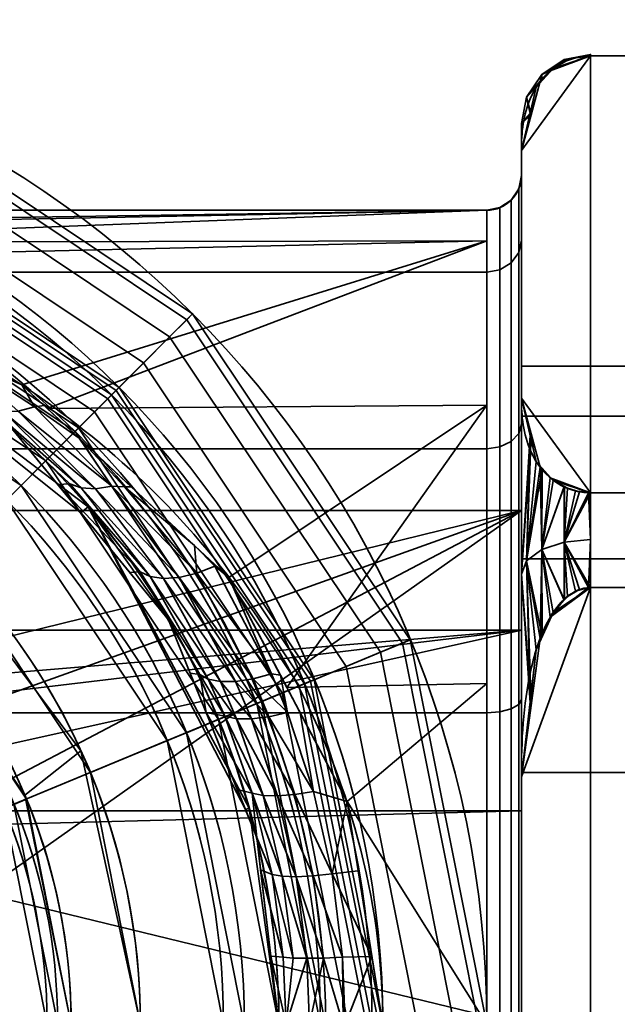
# Model space of a CAD drawing. Header units: millimetres. Extents: x -110 to 110, y -15 to 15.
# Tile 61 of 71: x 88 to 96, y 0 to 14. Entities that reach past the tile are written whole.
import ezdxf

# ---------------------------------------------------------------- set-up
doc = ezdxf.new("R2010")
doc.units = ezdxf.units.MM
doc.layers.add('1', color=7, linetype='Continuous', true_color=0xffffff)

msp = doc.modelspace()

# ---------------------------------------------------------------- linework, layer by layer
at = {"layer": '1', "color": 252, "linetype": 'Continuous', "lineweight": 35}
for p, q in [((96, 13.978, 0.79), (104.5, 13.978, 0.79)), ((96, 13.978, -0.79), (104.5, 13.978, -0.79)), ((95, 9.04, 9.342), (95, 12.611, 3.158)), ((95, 12.611, -3.158), (95, 9.04, -9.342)), ((94.5, 11.75), (65.5, 11.75)), ((96, 7.673, -11.71), (104.5, 7.673, -11.71)), ((96, 7.673, 11.71), (104.5, 7.673, 11.71)), ((95, 7.416, -3), (73, 7.416, -3)), ((95, 7.416, -3), (95, -7.416, -3)), ((96, 6.305, 12.5), (104.5, 6.305, 12.5)), ((96, 6.305, -12.5), (104.5, 6.305, -12.5)), ((95, -3.571, 12.5), (95, 3.571, 12.5)), ((95, 3.571, -12.5), (95, -3.571, -12.5))]:
    msp.add_line(p, q, dxfattribs=at)
for centre, radius, start, end in [((80, 0, 79.48), 14.5, 0, 180), ((80, 0, 81.45), 12.847, 0, 180), ((94.5, 12.25), 0.5, 270, 0), ((80, 0, 23), 11.5, 0, 180), ((80, 0, 80.728), 8.305, 0, 180)]:
    msp.add_arc(centre, radius, start, end, dxfattribs=at)
at = {"layer": '1', "color": 252, "linetype": 'Continuous', "lineweight": 35, "extrusion": (0, 0, -1)}
for centre, radius, start in [((-80, 0, -41.9), 14.5, 0), ((-80, 0, -51.6), 13, 0), ((-80, 0, -79.061), 13, 0), ((-80, 0, -41.9), 13, 0), ((-80, 0, -23.9), 13, 0), ((-80, 0, -80.046), 12.174, 0), ((-80, 0, -23), 12.1, 0), ((-80, 0, -52.5), 12.1, 0), ((-80, 0, -52.5), 11.5, 0), ((-80, 0, -52), 11, 0), ((-80, 0, -50.5), 11, 0), ((-80, 0, -50.5), 10.7, 0), ((-80, 0, -5.5), 9.5, 32.6369), ((-80, 0, -49.3), 9.5, 0), ((-80, 0, -5.5), 8.5, 19.7499), ((-80, 0, -30.5), 8.5, 0), ((-80, 0, -82.278), 8.153, 0)]:
    msp.add_arc(centre, radius, start, 180, dxfattribs=at)
at = {"layer": '1', "color": 252, "linetype": 'Continuous', "lineweight": 35, "extrusion": (1, 0, 0)}
for centre, radius, start, end in [((0, 0, 96), 14, 356.7655, 3.2345), ((0, 0, 95), 12.25, 0, 180), ((0, 0, 95), 12.25, 180, 0), ((0, 0, 94.5), 11.75, 0, 180), ((0, 0, 94.5), 11.75, 180, 0), ((0, 0, 95), 8, 202.0243, 337.9757)]:
    msp.add_arc(centre, radius, start, end, dxfattribs=at)
at = {"layer": '1', "color": 252, "linetype": 'Continuous', "lineweight": 35, "extrusion": (-1, 0, 0)}
for centre, radius, start, end in [((0, 0, -95), 13, 165.9424, 194.0576), ((0, 0, -95), 9.5, 90, 270), ((0, 0, -95), 13, 105.9424, 134.0576), ((0, 0, -95), 13, 225.9424, 254.0576), ((0, 0, -96), 14, 236.7655, 243.2345), ((0, 0, -96), 14, 116.7655, 123.2345)]:
    msp.add_arc(centre, radius, start, end, dxfattribs=at)
at = {"layer": '1', "color": 252, "linetype": 'Continuous', "lineweight": 35}
for points, knots in [([(95, 12.611, 3.158), (95, 12.87, 2.708), (95.025, 13.128, 2.261), (95.192, 13.506, 1.606), (95.27, 13.634, 1.386), (95.529, 13.864, 0.988), (95.733, 13.978, 0.79), (96, 13.978, 0.79)], [0, 0, 0, 0, 0.5, 0.5, 0.75, 0.75, 1, 1, 1, 1]), ([(96, 13.978, -0.79), (95.733, 13.978, -0.79), (95.529, 13.863, -0.988), (95.272, 13.636, -1.382), (95.193, 13.509, -1.602), (95.025, 13.129, -2.26), (95, 12.871, -2.708), (95, 12.611, -3.158)], [0, 0, 0, 0, 0.25, 0.25, 0.5, 0.5, 1, 1, 1, 1]), ([(93, 0, 11.75), (93, 0.914, 11.75), (92.744, 2.721, 11.526), (91.407, 5.963, 10.366), (88.687, 8.909, 8.022), (85.421, 10.615, 5.269), (82.944, 11.266, 3.414), (81.339, 11.486, 2.492), (80, 11.549, 2.162), (78.66, 11.486, 2.491), (77.057, 11.266, 3.416), (74.579, 10.615, 5.268), (71.313, 8.908, 8.022), (68.592, 5.963, 10.366), (67.256, 2.721, 11.526), (67, 0.914, 11.75), (67, 0, 11.75)], [0, 0, 0, 0, 0.0625, 0.125, 0.25, 0.375, 0.4375, 0.46875, 0.5, 0.53125, 0.5625, 0.625, 0.75, 0.875, 0.9375, 1, 1, 1, 1]), ([(91.5, 0, 13.25), (91.5, 0.899, 13.25), (91.28, 2.676, 13.005), (90.128, 5.874, 11.731), (87.77, 8.804, 9.137), (84.933, 10.528, 6.089), (82.729, 11.208, 3.955), (81.311, 11.445, 2.886), (80, 11.528, 2.397), (78.688, 11.445, 2.885), (77.272, 11.208, 3.957), (75.066, 10.527, 6.088), (72.23, 8.805, 9.137), (69.872, 5.874, 11.732), (68.72, 2.676, 13.005), (68.5, 0.899, 13.25), (68.5, 0, 13.25)], [0, 0, 0, 0, 0.0625, 0.125, 0.25, 0.375, 0.4375, 0.46875, 0.5, 0.53125, 0.5625, 0.625, 0.75, 0.875, 0.9375, 1, 1, 1, 1]), ([(95, 9.04, -9.342), (95, 8.78, -9.792), (95.025, 8.522, -10.239), (95.192, 8.144, -10.894), (95.27, 8.017, -11.114), (95.529, 7.787, -11.512), (95.733, 7.673, -11.71), (96, 7.673, -11.71)], [0, 0, 0, 0, 0.5, 0.5, 0.75, 0.75, 1, 1, 1, 1]), ([(96, 7.673, 11.71), (95.733, 7.673, 11.71), (95.529, 7.787, 11.512), (95.272, 8.015, 11.118), (95.193, 8.142, 10.898), (95.025, 8.522, 10.24), (95, 8.78, 9.792), (95, 9.04, 9.342)], [0, 0, 0, 0, 0.25, 0.25, 0.5, 0.5, 1, 1, 1, 1]), ([(96, 6.305, -12.5), (95.733, 6.305, -12.5), (95.529, 6.076, -12.5), (95.272, 5.621, -12.5), (95.193, 5.367, -12.5), (95.025, 4.607, -12.5), (95, 4.09, -12.5), (95, 3.571, -12.5)], [0, 0, 0, 0, 0.25, 0.25, 0.5, 0.5, 1, 1, 1, 1]), ([(95, 3.571, 12.5), (95, 4.09, 12.5), (95.025, 4.606, 12.5), (95.192, 5.362, 12.5), (95.27, 5.617, 12.5), (95.529, 6.077, 12.5), (95.733, 6.305, 12.5), (96, 6.305, 12.5)], [0, 0, 0, 0, 0.5, 0.5, 0.75, 0.75, 1, 1, 1, 1])]:
    msp.add_open_spline(points, degree=3, knots=knots, dxfattribs=at)
for points in [[(95.416, 13.763, 1.163), (95.272, 13.611, 1.426), (95, 12.611, 3.158), (96, 13.978, 0.79)], [(95, 12.611, 3.158), (95, 9.04, 9.342), (96, 7.673, 11.71), (96, 13.978, 0.79)], [(96, 13.978, -0.79), (95, 12.611, -3.158), (95.215, 13.528, -1.568), (95.461, 13.798, -1.1)], [(95, 9.04, -9.342), (95, 12.611, -3.158), (96, 13.978, -0.79), (96, 7.673, -11.71)], [(95.416, 13.763, 1.163), (96, 13.978, 0.79), (95.967, 13.977, 0.791)], [(95.967, 13.977, 0.791), (95.781, 13.951, 0.837), (95.625, 13.896, 0.932), (95.416, 13.763, 1.163)], [(95.461, 13.798, -1.1), (95.667, 13.914, -0.901), (95.84, 13.963, -0.815), (96, 13.978, -0.79)], [(95.967, 13.977, 0.791), (96, 14), (95.617, 13.924)], [(95.617, 13.924), (96, 14), (96, 13.978, -0.79)], [(96, 13.978, -0.79), (95.84, 13.963, -0.815), (95.617, 13.924)], [(95.617, 13.924), (95.781, 13.951, 0.837), (95.967, 13.977, 0.791)], [(95.617, 13.924), (95.84, 13.963, -0.815), (95.667, 13.914, -0.901)], [(95.625, 13.896, 0.932), (95.781, 13.951, 0.837), (95.617, 13.924)], [(95.967, 13.977, 0.791), (96, 13.978, 0.79), (96, 14)], [(104.5, 13.978, -0.79), (96, 13.978, -0.79), (96, 13.978, 0.79), (104.5, 13.978, 0.79)], [(96, 7.673, 11.71), (104.5, 7.673, 11.71), (104.5, 13.978, 0.79), (96, 13.978, 0.79)], [(96, 13.978, -0.79), (104.5, 13.978, -0.79), (104.5, 7.673, -11.71), (96, 7.673, -11.71)], [(95.293, 13.707), (95.617, 13.924), (95.619, 13.887, -0.947)], [(95.618, 13.891, 0.94), (95.617, 13.924), (95.293, 13.707)], [(95.293, 13.707), (95.416, 13.763, 1.163), (95.618, 13.891, 0.94)], [(95.619, 13.887, -0.947), (95.461, 13.798, -1.1), (95.293, 13.707)], [(95.461, 13.798, -1.1), (95.301, 13.623, -1.404), (95.293, 13.707)], [(95.617, 13.924), (95.618, 13.891, 0.94), (95.625, 13.896, 0.932)], [(95.667, 13.914, -0.901), (95.619, 13.887, -0.947), (95.617, 13.924)], [(95.076, 13.383), (95.293, 13.707), (95.301, 13.623, -1.404)], [(95.272, 13.611, 1.426), (95.293, 13.707), (95.076, 13.383)], [(95.293, 13.707), (95.272, 13.611, 1.426), (95.416, 13.763, 1.163)], [(95.301, 13.623, -1.404), (95.215, 13.528, -1.568), (95.076, 13.383)], [(95.076, 13.383), (95.14, 13.125, 2.266), (95.272, 13.611, 1.426)], [(95.215, 13.528, -1.568), (95.125, 13.146, -2.23), (95.076, 13.383)], [(89.192, 9.192, 41.9), (84.975, 12.01, 41.9), (85.549, 13.396, 41.9), (90.253, 10.253, 41.9)], [(85.503, 13.285, 80.164), (90.168, 10.168, 80.164), (90.253, 10.253, 79.48), (85.549, 13.396, 79.48)], [(90.253, 10.253, 79.48), (90.253, 10.253, 41.9), (85.549, 13.396, 41.9), (85.549, 13.396, 79.48)], [(95, 13), (95.076, 13.383), (95.125, 13.146, -2.23)], [(95.14, 13.125, 2.266), (95.076, 13.383), (95, 13)], [(85.37, 12.964, 80.766), (89.922, 9.922, 80.766), (90.168, 10.168, 80.164), (85.503, 13.285, 80.164)], [(95.125, 13.146, -2.23), (95, 12.611, -3.158), (95, 13)], [(95, 13), (95, 12.611, 3.158), (95.14, 13.125, 2.266)], [(85.166, 12.472, 81.212), (89.546, 9.546, 81.212), (89.922, 9.922, 80.766), (85.37, 12.964, 80.766)], [(95, 13), (95, 12.611, -3.158), (95, 11.318, -4.688), (95, 12.25)], [(95, 12.25), (95, 11.318, 4.688), (95, 12.611, 3.158), (95, 13)], [(95, 9.04, 9.342), (95, 12.611, 3.158), (95, 11.318, 4.688), (95, 8.662, 8.662)], [(95, 8.662, -8.662), (95, 11.318, -4.688), (95, 12.611, -3.158), (95, 9.04, -9.342)], [(84.916, 11.869, 81.45), (89.084, 9.084, 81.45), (89.546, 9.546, 81.212), (85.166, 12.472, 81.212)], [(95, 11.318, 4.688), (95, 12.25), (94.962, 12.059), (94.962, 11.141, 4.615)], [(95, 12.25), (95, 11.318, -4.688), (94.962, 11.141, -4.615), (94.962, 12.059)], [(84.975, 12.01, 23.9), (89.192, 9.192, 23.9), (88.556, 8.556, 23), (84.63, 11.179, 23)], [(89.192, 9.192, 51.6), (84.975, 12.01, 51.6), (84.63, 11.179, 52.5), (88.556, 8.556, 52.5)], [(84.952, 11.955, 79.403), (89.15, 9.15, 79.403), (89.027, 9.027, 79.704), (84.885, 11.794, 79.704)], [(84.975, 12.01, 79.061), (89.192, 9.192, 79.061), (89.15, 9.15, 79.403), (84.952, 11.955, 79.403)], [(84.975, 12.01, 79.061), (84.975, 12.01, 41.9), (89.192, 9.192, 41.9), (89.192, 9.192, 79.061)], [(84.975, 12.01, 23.9), (84.975, 12.01, 51.6), (89.192, 9.192, 51.6), (89.192, 9.192, 23.9)], [(94.962, 11.141, 4.615), (94.962, 12.059), (94.854, 11.896), (94.854, 10.991, 4.553)], [(94.962, 12.059), (94.962, 11.141, -4.615), (94.854, 10.991, -4.553), (94.854, 11.896)], [(89.084, 9.084, 81.45), (84.916, 11.869, 81.45), (83.12, 7.532, 82.278), (85.765, 5.765, 82.278)], [(94.854, 10.991, 4.553), (94.854, 11.896), (94.691, 11.788), (94.691, 10.891, 4.511)], [(94.854, 11.896), (94.854, 10.991, -4.553), (94.691, 10.891, -4.511), (94.691, 11.788)], [(94.5, 11.75), (65.5, 11.75), (79.76, 11.526, 2.282)], [(94.5, 10.856, -4.497), (65.5, 10.856, -4.497), (65.5, 11.75), (94.5, 11.75)], [(79.76, 11.526, 2.282), (81.063, 11.49, 2.459), (94.5, 11.75)], [(94.5, 11.75), (81.063, 11.49, 2.459), (82.31, 11.283, 3.182)], [(82.31, 11.283, 3.182), (94.5, 11.309, 3.189), (94.5, 11.75)], [(84.885, 11.794, 79.704), (89.027, 9.027, 79.704), (88.839, 8.839, 79.927), (84.784, 11.548, 79.927)], [(94.691, 10.891, 4.511), (94.691, 11.788), (94.5, 11.75), (94.5, 10.856, 4.497)], [(94.691, 11.788), (94.691, 10.891, -4.511), (94.5, 10.856, -4.497), (94.5, 11.75)], [(84.784, 11.548, 79.927), (88.839, 8.839, 79.927), (88.608, 8.608, 80.046), (84.659, 11.247, 80.046)], [(94.5, 11.309, 3.189), (82.31, 11.283, 3.182), (83.682, 11.056, 3.978)], [(85.873, 5.873, 80.728), (83.178, 7.673, 80.728), (84.659, 11.247, 80.046), (88.608, 8.608, 80.046)], [(94.5, 11.309, 3.189), (83.682, 11.056, 3.978), (87.787, 9.231, 7.269)], [(94.5, 11.309, 3.189), (87.787, 9.231, 7.269), (88.154, 8.889, 7.583)], [(88.154, 8.889, 7.583), (94.5, 8.935, 7.631), (94.5, 11.309, 3.189)], [(95, 8.662, 8.662), (95, 11.318, 4.688), (94.962, 11.141, 4.615), (94.962, 8.527, 8.527)], [(95, 11.318, -4.688), (95, 8.662, -8.662), (94.962, 8.527, -8.527), (94.962, 11.141, -4.615)], [(88.132, 8.132, 23), (84.401, 10.625, 23), (84.63, 11.179, 23), (88.556, 8.556, 23)], [(88.556, 8.556, 52.5), (84.63, 11.179, 52.5), (84.401, 10.625, 52.5), (88.132, 8.132, 52.5)], [(94.962, 8.527, 8.527), (94.962, 11.141, 4.615), (94.854, 10.991, 4.553), (94.854, 8.412, 8.412)], [(94.962, 11.141, -4.615), (94.962, 8.527, -8.527), (94.854, 8.412, -8.412), (94.854, 10.991, -4.553)], [(94.854, 8.412, 8.412), (94.854, 10.991, 4.553), (94.691, 10.891, 4.511), (94.691, 8.335, 8.335)], [(94.854, 10.991, -4.553), (94.854, 8.412, -8.412), (94.691, 8.335, -8.335), (94.691, 10.891, -4.511)], [(94.5, 8.309, -8.309), (65.5, 8.309, -8.309), (65.5, 10.856, -4.497), (94.5, 10.856, -4.497)], [(94.691, 8.335, 8.335), (94.691, 10.891, 4.511), (94.5, 10.856, 4.497), (94.5, 8.309, 8.309)], [(94.691, 10.891, -4.511), (94.691, 8.335, -8.335), (94.5, 8.309, -8.309), (94.5, 10.856, -4.497)], [(84.21, 10.163, 52), (87.778, 7.778, 52), (88.132, 8.132, 52.5), (84.401, 10.625, 52.5)], [(84.815, 10.444, 23), (88.745, 7.469, 23), (88.641, 7.383, 10.103)], [(88.641, 7.383, 10.103), (87.661, 8.577, 9.031), (84.815, 10.444, 23)], [(90.253, 10.253, 41.9), (93.396, 5.549, 41.9), (92.01, 4.975, 41.9), (89.192, 9.192, 41.9)], [(90.168, 10.168, 80.164), (93.285, 5.503, 80.164), (93.396, 5.549, 79.48), (90.253, 10.253, 79.48)], [(93.396, 5.549, 79.48), (93.396, 5.549, 41.9), (90.253, 10.253, 41.9), (90.253, 10.253, 79.48)], [(87.778, 7.778, 50.5), (84.21, 10.163, 50.5), (84.095, 9.886, 50.5), (87.566, 7.566, 50.5)], [(87.778, 7.778, 50.5), (87.778, 7.778, 52), (84.21, 10.163, 52), (84.21, 10.163, 50.5)], [(89.922, 9.922, 80.766), (92.964, 5.37, 80.766), (93.285, 5.503, 80.164), (90.168, 10.168, 80.164)], [(89.546, 9.546, 81.212), (92.472, 5.166, 81.212), (92.964, 5.37, 80.766), (89.922, 9.922, 80.766)], [(87.735, 8.848, 7.88), (87.971, 8.911, 7.685), (86.831, 9.656, 6.503)], [(87.787, 9.231, 7.269), (86.831, 9.656, 6.503), (87.971, 8.911, 7.685)], [(89.084, 9.084, 81.45), (91.869, 4.916, 81.45), (92.472, 5.166, 81.212), (89.546, 9.546, 81.212)], [(95, 8.777, -3.635), (95, 9.5), (95, 7.416, -3)], [(95, -7.416, -3), (95, 7.416, -3), (95, 9.5), (95, 8.777, 3.635)], [(108.8, 9.5, 0), (95, 9.5, 0), (95, 8.777, -3.635), (108.8, 8.777, -3.635)], [(108.8, 8.777, 3.635), (95, 8.777, 3.635), (95, 9.5, 0), (108.8, 9.5, 0)], [(87.971, 8.911, 7.685), (88.11, 8.931, 7.545), (87.787, 9.231, 7.269)], [(89.192, 9.192, 23.9), (92.01, 4.975, 23.9), (91.179, 4.63, 23), (88.556, 8.556, 23)], [(92.01, 4.975, 51.6), (89.192, 9.192, 51.6), (88.556, 8.556, 52.5), (91.179, 4.63, 52.5)], [(89.15, 9.15, 79.403), (91.955, 4.952, 79.403), (91.794, 4.885, 79.704), (89.027, 9.027, 79.704)], [(89.192, 9.192, 79.061), (92.01, 4.975, 79.061), (91.955, 4.952, 79.403), (89.15, 9.15, 79.403)], [(89.192, 9.192, 79.061), (89.192, 9.192, 41.9), (92.01, 4.975, 41.9), (92.01, 4.975, 79.061)], [(89.192, 9.192, 23.9), (89.192, 9.192, 51.6), (92.01, 4.975, 51.6), (92.01, 4.975, 23.9)], [(91.869, 4.916, 81.45), (89.084, 9.084, 81.45), (85.765, 5.765, 82.278), (87.532, 3.12, 82.278)], [(89.027, 9.027, 79.704), (91.794, 4.885, 79.704), (91.548, 4.784, 79.927), (88.839, 8.839, 79.927)], [(95, 6.5, 11.258), (95, 9.04, 9.342), (95, 8.662, 8.662), (95, 4.688, 11.318)], [(95, 4.688, -11.318), (95, 8.662, -8.662), (95, 9.04, -9.342), (95, 6.5, -11.258)], [(96, 7.673, 11.71), (95, 9.04, 9.342), (95.215, 8.122, 10.932), (95.461, 7.852, 11.4)], [(95.416, 7.888, -11.337), (95.272, 8.04, -11.074), (95, 9.04, -9.342), (96, 7.673, -11.71)], [(95, 6.5, -11.258), (95, 9.04, -9.342), (95.14, 8.525, -10.234)], [(95.125, 8.504, 10.27), (95, 9.04, 9.342), (95, 6.5, 11.258)], [(87.34, 8.885, 8.325), (88.48, 7.803, 9.576), (88.645, 7.745, 9.341)], [(88.48, 7.803, 9.576), (87.34, 8.885, 8.325), (87.661, 8.577, 9.031)], [(88.645, 7.745, 9.341), (87.521, 8.841, 8.098), (87.34, 8.885, 8.325)], [(88.85, 7.731, 9.114), (87.735, 8.848, 7.88), (87.521, 8.841, 8.098)], [(87.521, 8.841, 8.098), (88.645, 7.745, 9.341), (88.85, 7.731, 9.114)], [(89.085, 7.769, 8.911), (87.971, 8.911, 7.685), (87.735, 8.848, 7.88)], [(87.735, 8.848, 7.88), (88.85, 7.731, 9.114), (89.085, 7.769, 8.911)], [(88.615, 8.46, 7.977), (88.11, 8.931, 7.545), (87.971, 8.911, 7.685)], [(88.615, 8.46, 7.977), (87.971, 8.911, 7.685), (89.085, 7.769, 8.911)], [(94.5, 8.935, 7.631), (88.154, 8.889, 7.583), (90.776, 6.448, 9.822)], [(88.839, 8.839, 79.927), (91.548, 4.784, 79.927), (91.247, 4.659, 80.046), (88.608, 8.608, 80.046)], [(94.5, 8.935, 7.631), (90.776, 6.448, 9.822), (91.614, 4.863, 10.548)], [(91.614, 4.863, 10.548), (94.5, 4.919, 10.671), (94.5, 8.935, 7.631)], [(95, -7.416, -3), (95, 8.777, 3.635), (95, 6.718, 6.718)], [(95, 7.416, -3), (95, 5.688, -5.625), (95, 6.718, -6.718), (95, 8.777, -3.635)], [(108.8, 8.777, -3.635), (95, 8.777, -3.635), (95, 6.718, -6.718), (108.8, 6.718, -6.718)], [(108.8, 6.718, 6.718), (95, 6.718, 6.718), (95, 8.777, 3.635), (108.8, 8.777, 3.635)], [(87.673, 3.178, 80.728), (85.873, 5.873, 80.728), (88.608, 8.608, 80.046), (91.247, 4.659, 80.046)], [(87.661, 8.577, 9.031), (88.305, 7.792, 9.736), (88.48, 7.803, 9.576)], [(88.556, 8.556, 23), (91.179, 4.63, 23), (90.625, 4.401, 23), (88.132, 8.132, 23)], [(88.132, 8.132, 52.5), (90.625, 4.401, 52.5), (91.179, 4.63, 52.5), (88.556, 8.556, 52.5)], [(94.962, 4.615, 11.141), (94.962, 8.527, 8.527), (94.854, 8.412, 8.412), (94.854, 4.553, 10.991)], [(94.962, 8.527, -8.527), (94.962, 4.615, -11.141), (94.854, 4.553, -10.991), (94.854, 8.412, -8.412)], [(95, 4.688, 11.318), (95, 8.662, 8.662), (94.962, 8.527, 8.527), (94.962, 4.615, 11.141)], [(95, 8.662, -8.662), (95, 4.688, -11.318), (94.962, 4.615, -11.141), (94.962, 8.527, -8.527)], [(89.085, 7.769, 8.911), (89.27, 7.757, 8.715), (88.615, 8.46, 7.977)], [(88.615, 8.46, 7.977), (89.27, 7.757, 8.715), (89.368, 7.759, 8.62)], [(94.854, 4.553, 10.991), (94.854, 8.412, 8.412), (94.691, 8.335, 8.335), (94.691, 4.511, 10.891)], [(94.854, 8.412, -8.412), (94.854, 4.553, -10.991), (94.691, 4.511, -10.891), (94.691, 8.335, -8.335)], [(95.14, 8.525, -10.234), (95.076, 6.691, -11.59), (95, 6.5, -11.258)], [(95, 6.5, 11.258), (95.076, 6.691, 11.59), (95.125, 8.504, 10.27)], [(95.076, 6.691, -11.59), (95.14, 8.525, -10.234), (95.272, 8.04, -11.074)], [(95.215, 8.122, 10.932), (95.125, 8.504, 10.27), (95.076, 6.691, 11.59)], [(94.5, 4.497, -10.856), (65.5, 4.497, -10.856), (65.5, 8.309, -8.309), (94.5, 8.309, -8.309)], [(94.691, 4.511, 10.891), (94.691, 8.335, 8.335), (94.5, 8.309, 8.309), (94.5, 4.497, 10.856)], [(94.691, 8.335, -8.335), (94.691, 4.511, -10.891), (94.5, 4.497, -10.856), (94.5, 8.309, -8.309)], [(87.778, 7.778, 52), (90.163, 4.21, 52), (90.625, 4.401, 52.5), (88.132, 8.132, 52.5)], [(95.301, 8.027, 11.096), (95.215, 8.122, 10.932), (95.076, 6.691, 11.59)], [(95.272, 8.04, -11.074), (95.293, 6.854, -11.871), (95.076, 6.691, -11.59)], [(95.076, 6.691, 11.59), (95.293, 6.854, 11.871), (95.301, 8.027, 11.096)], [(95.293, 6.854, -11.871), (95.272, 8.04, -11.074), (95.416, 7.888, -11.337)], [(95.461, 7.852, 11.4), (95.301, 8.027, 11.096), (95.293, 6.854, 11.871)], [(95.293, 6.854, -11.871), (95.416, 7.888, -11.337), (95.618, 7.759, -11.56)], [(95.619, 7.764, 11.553), (95.461, 7.852, 11.4), (95.293, 6.854, 11.871)], [(95.416, 7.888, -11.337), (96, 7.673, -11.71), (95.967, 7.674, -11.709)], [(95.967, 7.674, -11.709), (95.781, 7.7, -11.663), (95.625, 7.755, -11.568), (95.416, 7.888, -11.337)], [(95.461, 7.852, 11.4), (95.667, 7.737, 11.599), (95.84, 7.687, 11.685), (96, 7.673, 11.71)], [(87.566, 7.566, 50.5), (89.886, 4.095, 50.5), (90.163, 4.21, 50.5), (87.778, 7.778, 50.5)], [(90.163, 4.21, 50.5), (90.163, 4.21, 52), (87.778, 7.778, 52), (87.778, 7.778, 50.5)], [(89.495, 6.53, 10.704), (88.48, 7.803, 9.576), (88.305, 7.792, 9.736)], [(88.305, 7.792, 9.736), (89.346, 6.523, 10.875), (89.495, 6.53, 10.704)], [(88.48, 7.803, 9.576), (89.495, 6.53, 10.704), (89.64, 6.463, 10.457)], [(89.64, 6.463, 10.457), (88.645, 7.745, 9.341), (88.48, 7.803, 9.576)], [(88.645, 7.745, 9.341), (89.64, 6.463, 10.457), (89.831, 6.435, 10.22)], [(89.831, 6.435, 10.22), (88.85, 7.731, 9.114), (88.645, 7.745, 9.341)], [(90.06, 6.451, 10.008), (89.085, 7.769, 8.911), (88.85, 7.731, 9.114)], [(88.85, 7.731, 9.114), (89.831, 6.435, 10.22), (90.06, 6.451, 10.008)], [(90.314, 6.512, 9.836), (89.27, 7.757, 8.715), (89.085, 7.769, 8.911)], [(89.085, 7.769, 8.911), (90.06, 6.451, 10.008), (90.314, 6.512, 9.836)], [(90.279, 6.912, 9.398), (89.368, 7.759, 8.62), (89.27, 7.757, 8.715)], [(89.27, 7.757, 8.715), (90.314, 6.512, 9.836), (90.279, 6.912, 9.398)], [(95.293, 6.854, 11.871), (95.617, 6.962, 12.058), (95.619, 7.764, 11.553)], [(95.618, 7.759, -11.56), (95.617, 6.962, -12.058), (95.293, 6.854, -11.871)], [(95.667, 7.737, 11.599), (95.619, 7.764, 11.553), (95.617, 6.962, 12.058)], [(95.617, 6.962, -12.058), (95.618, 7.759, -11.56), (95.625, 7.755, -11.568)], [(95.625, 7.755, -11.568), (95.781, 7.7, -11.663), (95.617, 6.962, -12.058)], [(95.617, 6.962, 12.058), (95.84, 7.687, 11.685), (95.667, 7.737, 11.599)], [(95.617, 6.962, -12.058), (95.781, 7.7, -11.663), (95.967, 7.674, -11.709)], [(96, 7.673, 11.71), (95.84, 7.687, 11.685), (95.617, 6.962, 12.058)], [(95.967, 7.674, -11.709), (96, 7, -12.124), (95.617, 6.962, -12.058)], [(95.967, 7.674, -11.709), (96, 7.673, -11.71), (96, 7, -12.124)], [(86.718, 6.718, 49.3), (88.777, 3.635, 49.3), (89.886, 4.095, 50.5), (87.566, 7.566, 50.5)], [(95.617, 6.962, 12.058), (96, 7, 12.124), (96, 7.673, 11.71)], [(104.5, 7.673, 11.71), (96, 7.673, 11.71), (96, 6.305, 12.5), (104.5, 6.305, 12.5)], [(104.5, 6.305, -12.5), (96, 6.305, -12.5), (96, 7.673, -11.71), (104.5, 7.673, -11.71)], [(81.722, 4.157, -3), (80, 4.5, -3), (73, 7.416, -3), (95, 7.416, -3)], [(95, 7.416, -3), (73, 7.416, -3), (73, 5.688, -5.625), (95, 5.688, -5.625)], [(95, 7.416, -3), (83.182, 3.182, -3), (81.722, 4.157, -3)], [(84.157, 1.722, -3), (83.182, 3.182, -3), (95, 7.416, -3)], [(95, 7.416, -3), (95, -7.416, -3), (84.157, -1.722, -3), (84.5, 0, -3)], [(84.5, 0, -3), (84.157, 1.722, -3), (95, 7.416, -3)], [(89.907, 5.839, 11.489), (88.641, 7.383, 10.103), (88.745, 7.469, 23)], [(88.745, 7.469, 23), (91.068, 3.122, 23), (91.016, 3.101, 12.714)], [(91.016, 3.101, 12.714), (89.907, 5.839, 11.489), (88.745, 7.469, 23)], [(85.927, 6.092, 5.5), (87.83, 3.307, 5.5), (88.64, 3.949, 5.5), (86.217, 7.183, 5.5)], [(95.617, 6.962, -12.058), (96, 7, -12.124), (96, 6.305, -12.5)], [(95.967, 6.304, 12.5), (96, 7, 12.124), (95.617, 6.962, 12.058)], [(95.967, 6.304, 12.5), (96, 6.305, 12.5), (96, 7, 12.124)], [(90.314, 6.512, 9.836), (90.576, 6.613, 9.714), (90.279, 6.912, 9.398)], [(90.279, 6.912, 9.398), (90.576, 6.613, 9.714), (90.61, 6.603, 9.68)], [(95.076, 6.691, -11.59), (95.293, 6.854, -11.871), (95.301, 5.596, -12.5)], [(95.272, 5.571, 12.5), (95.293, 6.854, 11.871), (95.076, 6.691, 11.59)], [(95.293, 6.854, 11.871), (95.272, 5.571, 12.5), (95.416, 5.875, 12.5)], [(95.293, 6.854, -11.871), (95.617, 6.962, -12.058), (95.619, 6.124, -12.5)], [(95.618, 6.132, 12.5), (95.617, 6.962, 12.058), (95.293, 6.854, 11.871)], [(95.619, 6.124, -12.5), (95.461, 5.946, -12.5), (95.293, 6.854, -11.871)], [(95.461, 5.946, -12.5), (95.301, 5.596, -12.5), (95.293, 6.854, -11.871)], [(95.293, 6.854, 11.871), (95.416, 5.875, 12.5), (95.618, 6.132, 12.5)], [(95.617, 6.962, -12.058), (95.84, 6.276, -12.5), (95.667, 6.177, -12.5)], [(96, 6.305, -12.5), (95.84, 6.276, -12.5), (95.617, 6.962, -12.058)], [(95.667, 6.177, -12.5), (95.619, 6.124, -12.5), (95.617, 6.962, -12.058)], [(95.617, 6.962, 12.058), (95.781, 6.251, 12.5), (95.967, 6.304, 12.5)], [(95.617, 6.962, 12.058), (95.618, 6.132, 12.5), (95.625, 6.141, 12.5)], [(95.625, 6.141, 12.5), (95.781, 6.251, 12.5), (95.617, 6.962, 12.058)], [(88.777, 3.635, 5.5), (88.777, 3.635, 49.3), (86.718, 6.718, 49.3), (86.718, 6.718, 5.5)], [(95, 5.688, -5.625), (95, 3.082, -7.383), (95, 3.635, -8.777), (95, 6.718, -6.718)], [(95, 6.718, 6.718), (95, 3.635, 8.777), (95, 0, 9.5), (95, -7.416, -3)], [(108.8, 6.718, -6.718), (95, 6.718, -6.718), (95, 3.635, -8.777), (108.8, 3.635, -8.777)], [(108.8, 3.635, 8.777), (95, 3.635, 8.777), (95, 6.718, 6.718), (108.8, 6.718, 6.718)], [(95, 6.5, -11.258), (95.076, 6.691, -11.59), (95.125, 4.642, -12.5)], [(95.14, 4.6, 12.5), (95.076, 6.691, 11.59), (95, 6.5, 11.258)], [(95.301, 5.596, -12.5), (95.215, 5.406, -12.5), (95.076, 6.691, -11.59)], [(95.215, 5.406, -12.5), (95.125, 4.642, -12.5), (95.076, 6.691, -11.59)], [(95.076, 6.691, 11.59), (95.14, 4.6, 12.5), (95.272, 5.571, 12.5)], [(91.394, 5.059, 10.631), (90.576, 6.613, 9.714), (90.314, 6.512, 9.836)], [(90.776, 6.448, 9.822), (90.576, 6.613, 9.714), (91.394, 5.059, 10.631)], [(90.776, 6.448, 9.822), (90.61, 6.603, 9.68), (90.576, 6.613, 9.714)], [(89.495, 6.53, 10.704), (89.346, 6.523, 10.875), (89.907, 5.839, 11.489)], [(89.495, 6.53, 10.704), (90.359, 5.049, 11.671), (90.48, 4.983, 11.412)], [(89.907, 5.839, 11.489), (90.359, 5.049, 11.671), (89.495, 6.53, 10.704)], [(90.48, 4.983, 11.412), (89.64, 6.463, 10.457), (89.495, 6.53, 10.704)], [(89.64, 6.463, 10.457), (90.48, 4.983, 11.412), (90.654, 4.948, 11.163)], [(90.654, 4.948, 11.163), (89.831, 6.435, 10.22), (89.64, 6.463, 10.457)], [(90.873, 4.949, 10.94), (90.06, 6.451, 10.008), (89.831, 6.435, 10.22)], [(89.831, 6.435, 10.22), (90.654, 4.948, 11.163), (90.873, 4.949, 10.94)], [(91.126, 4.987, 10.759), (90.314, 6.512, 9.836), (90.06, 6.451, 10.008)], [(90.06, 6.451, 10.008), (90.873, 4.949, 10.94), (91.126, 4.987, 10.759)], [(90.314, 6.512, 9.836), (91.126, 4.987, 10.759), (91.394, 5.059, 10.631)], [(91.394, 5.059, 10.631), (91.52, 5.041, 10.466), (90.776, 6.448, 9.822)], [(95, 6.5, -11.258), (95, 3.571, -12.5), (95, 4.688, -11.318)], [(95, 4.688, 11.318), (95, 3.571, 12.5), (95, 6.5, 11.258)], [(95.125, 4.642, -12.5), (95, 3.571, -12.5), (95, 6.5, -11.258)], [(95, 6.5, 11.258), (95, 3.571, 12.5), (95.14, 4.6, 12.5)], [(95.416, 5.875, 12.5), (95.272, 5.571, 12.5), (95, 3.571, 12.5), (96, 6.305, 12.5)], [(95, 3.571, 12.5), (95, -3.571, 12.5), (96, -6.305, 12.5), (96, 6.305, 12.5)], [(96, 6.305, -12.5), (95, 3.571, -12.5), (95.215, 5.406, -12.5), (95.461, 5.946, -12.5)], [(95, -3.571, -12.5), (95, 3.571, -12.5), (96, 6.305, -12.5), (96, -6.305, -12.5)], [(95.416, 5.875, 12.5), (96, 6.305, 12.5), (95.967, 6.304, 12.5)], [(95.967, 6.304, 12.5), (95.781, 6.251, 12.5), (95.625, 6.141, 12.5), (95.416, 5.875, 12.5)], [(95.461, 5.946, -12.5), (95.667, 6.177, -12.5), (95.84, 6.276, -12.5), (96, 6.305, -12.5)], [(96, -6.305, 12.5), (104.5, -6.305, 12.5), (104.5, 6.305, 12.5), (96, 6.305, 12.5)], [(96, 6.305, -12.5), (104.5, 6.305, -12.5), (104.5, -6.305, -12.5), (96, -6.305, -12.5)], [(87.853, 3.253, 30.5), (86.01, 6.01, 30.5), (83.182, 3.182, 30.5), (84.157, 1.722, 30.5)], [(86.01, 6.01, 5.5), (86.01, 6.01, 30.5), (87.853, 3.253, 30.5), (87.853, 3.253, 5.5)], [(89.907, 5.839, 11.489), (90.219, 5.068, 11.833), (90.359, 5.049, 11.671)], [(80.476, 4.475, -6.631), (95, 5.688, -5.625), (73, 5.688, -5.625)], [(80.476, 4.475, -6.631), (81.814, 4.118, -6.859), (95, 5.688, -5.625)], [(95, 5.688, -5.625), (81.814, 4.118, -6.859), (83.279, 3.082, -7.383)], [(83.279, 3.082, -7.383), (95, 3.082, -7.383), (95, 5.688, -5.625)], [(93, 0, 41.9), (92.01, 4.975, 41.9), (93.396, 5.549, 41.9), (94.5, 0, 41.9)], [(93.285, 5.503, 80.164), (94.379, 0, 80.164), (94.5, 0, 79.48), (93.396, 5.549, 79.48)], [(94.5, 0, 79.48), (94.5, 0, 41.9), (93.396, 5.549, 41.9), (93.396, 5.549, 79.48)], [(92.964, 5.37, 80.766), (94.032, 0, 80.766), (94.379, 0, 80.164), (93.285, 5.503, 80.164)], [(92.472, 5.166, 81.212), (93.5, 0, 81.212), (94.032, 0, 80.766), (92.964, 5.37, 80.766)], [(91.869, 4.916, 81.45), (92.847, 0, 81.45), (93.5, 0, 81.212), (92.472, 5.166, 81.212)], [(90.359, 5.049, 11.671), (90.219, 5.068, 11.833), (90.449, 4.501, 12.087)], [(90.719, 4.447, 11.685), (90.48, 4.983, 11.412), (90.359, 5.049, 11.671)], [(90.359, 5.049, 11.671), (90.449, 4.501, 12.087), (90.719, 4.447, 11.685)], [(90.48, 4.983, 11.412), (90.719, 4.447, 11.685), (90.886, 4.412, 11.431)], [(90.886, 4.412, 11.431), (90.654, 4.948, 11.163), (90.48, 4.983, 11.412)], [(91.353, 4.44, 11.022), (91.126, 4.987, 10.759), (90.873, 4.949, 10.94)], [(91.623, 4.502, 10.891), (91.394, 5.059, 10.631), (91.126, 4.987, 10.759)], [(91.126, 4.987, 10.759), (91.353, 4.44, 11.022), (91.623, 4.502, 10.891)], [(92.01, 4.975, 23.9), (93, 0, 23.9), (92.1, 0, 23), (91.179, 4.63, 23)], [(93, 0, 51.6), (92.01, 4.975, 51.6), (91.179, 4.63, 52.5), (92.1, 0, 52.5)], [(91.52, 5.041, 10.466), (91.394, 5.059, 10.631), (91.623, 4.502, 10.891)], [(91.623, 4.502, 10.891), (91.808, 4.496, 10.716), (91.52, 5.041, 10.466)], [(92.01, 4.975, 79.061), (93, 0, 79.061), (92.94, 0, 79.403), (91.955, 4.952, 79.403)], [(92.01, 4.975, 79.061), (92.01, 4.975, 41.9), (93, 0, 41.9), (93, 0, 79.061)], [(92.01, 4.975, 23.9), (92.01, 4.975, 51.6), (93, 0, 51.6), (93, 0, 23.9)], [(92.847, 0, 81.45), (91.869, 4.916, 81.45), (87.532, 3.12, 82.278), (88.153, 0, 82.278)], [(91.102, 4.409, 11.205), (90.873, 4.949, 10.94), (90.654, 4.948, 11.163)], [(90.654, 4.948, 11.163), (90.886, 4.412, 11.431), (91.102, 4.409, 11.205)], [(90.873, 4.949, 10.94), (91.102, 4.409, 11.205), (91.353, 4.44, 11.022)], [(91.794, 4.885, 79.704), (92.766, 0, 79.704), (92.5, 0, 79.927), (91.548, 4.784, 79.927)], [(94.5, 4.919, 10.671), (91.614, 4.863, 10.548), (92.483, 3.218, 11.301)], [(91.955, 4.952, 79.403), (92.94, 0, 79.403), (92.766, 0, 79.704), (91.794, 4.885, 79.704)], [(94.5, 0, 11.75), (94.5, 4.919, 10.671), (92.483, 3.218, 11.301)], [(91.548, 4.784, 79.927), (92.5, 0, 79.927), (92.174, 0, 80.046), (91.247, 4.659, 80.046)], [(88.305, 0, 80.728), (87.673, 3.178, 80.728), (91.247, 4.659, 80.046), (92.174, 0, 80.046)], [(91.5, 0, 23), (90.625, 4.401, 23), (91.179, 4.63, 23), (92.1, 0, 23)], [(90.625, 4.401, 52.5), (91.5, 0, 52.5), (92.1, 0, 52.5), (91.179, 4.63, 52.5)], [(94.854, 0, 11.896), (94.854, 4.553, 10.991), (94.691, 4.511, 10.891), (94.691, 0, 11.788)], [(94.854, 4.553, -10.991), (94.854, 0, -11.896), (94.691, 0, -11.788), (94.691, 4.511, -10.891)], [(94.962, 0, 12.059), (94.962, 4.615, 11.141), (94.854, 4.553, 10.991), (94.854, 0, 11.896)], [(94.962, 4.615, -11.141), (94.962, 0, -12.059), (94.854, 0, -11.896), (94.854, 4.553, -10.991)], [(95, 0, 12.25), (95, 4.688, 11.318), (94.962, 4.615, 11.141), (94.962, 0, 12.059)], [(95, 4.688, -11.318), (95, 0, -12.25), (94.962, 0, -12.059), (94.962, 4.615, -11.141)], [(95, 3.571, -12.5), (95, 0, -12.25), (95, 4.688, -11.318)], [(95, 4.688, 11.318), (95, 0, 12.25), (95, 3.571, 12.5)], [(94.5, 0, -11.75), (65.5, 0, -11.75), (65.5, 4.497, -10.856), (94.5, 4.497, -10.856)], [(90.449, 4.501, 12.087), (90.899, 3.389, 12.585), (91.114, 3.337, 12.139)], [(91.114, 3.337, 12.139), (90.719, 4.447, 11.685), (90.449, 4.501, 12.087)], [(90.719, 4.447, 11.685), (91.114, 3.337, 12.139), (91.27, 3.305, 11.878)], [(91.27, 3.305, 11.878), (90.886, 4.412, 11.431), (90.719, 4.447, 11.685)], [(90.886, 4.412, 11.431), (91.27, 3.305, 11.878), (91.478, 3.299, 11.645)], [(91.478, 3.299, 11.645), (91.102, 4.409, 11.205), (90.886, 4.412, 11.431)], [(91.727, 3.319, 11.456), (91.353, 4.44, 11.022), (91.102, 4.409, 11.205)], [(91.102, 4.409, 11.205), (91.478, 3.299, 11.645), (91.727, 3.319, 11.456)], [(91.998, 3.363, 11.322), (91.623, 4.502, 10.891), (91.353, 4.44, 11.022)], [(91.353, 4.44, 11.022), (91.727, 3.319, 11.456), (91.998, 3.363, 11.322)], [(91.808, 4.496, 10.716), (91.623, 4.502, 10.891), (91.998, 3.363, 11.322)], [(91.998, 3.363, 11.322), (92.483, 3.218, 11.301), (91.808, 4.496, 10.716)], [(94.691, 0, 11.788), (94.691, 4.511, 10.891), (94.5, 4.497, 10.856), (94.5, 0, 11.75)], [(94.691, 4.511, -10.891), (94.691, 0, -11.788), (94.5, 0, -11.75), (94.5, 4.497, -10.856)], [(90.163, 4.21, 52), (91, 0, 52), (91.5, 0, 52.5), (90.625, 4.401, 52.5)], [(89.886, 4.095, 50.5), (90.7, 0, 50.5), (91, 0, 50.5), (90.163, 4.21, 50.5)], [(91, 0, 50.5), (91, 0, 52), (90.163, 4.21, 52), (90.163, 4.21, 50.5)], [(88.777, 3.635, 49.3), (89.5, 0, 49.3), (90.7, 0, 50.5), (89.886, 4.095, 50.5)], [(89.5, 0, 5.5), (88.64, 3.949, 5.5), (87.83, 3.307, 5.5), (88.5, 0, 5.5)], [(89.5, 0, 5.5), (89.5, 0, 49.3), (88.777, 3.635, 49.3), (88.777, 3.635, 5.5)], [(95, 3.082, -7.383), (95, 0, -8), (95, 0, -9.5), (95, 3.635, -8.777)], [(108.8, 3.635, -8.777), (95, 3.635, -8.777), (95, 0, -9.5), (108.8, 0, -9.5)], [(108.8, 0, 9.5), (95, 0, 9.5), (95, 3.635, 8.777), (108.8, 3.635, 8.777)], [(95, 0, -12.25), (95, 3.571, -12.5), (95, -3.571, -12.5)], [(95, -3.571, 12.5), (95, 3.571, 12.5), (95, 0, 12.25)], [(91.114, 3.337, 12.139), (90.899, 3.389, 12.585), (91.179, 2.698, 12.894)], [(91.114, 3.337, 12.139), (91.4, 2.162, 12.47), (91.547, 2.139, 12.202)], [(91.179, 2.698, 12.894), (91.4, 2.162, 12.47), (91.114, 3.337, 12.139)], [(91.547, 2.139, 12.202), (91.27, 3.305, 11.878), (91.114, 3.337, 12.139)], [(91.27, 3.305, 11.878), (91.547, 2.139, 12.202), (91.749, 2.132, 11.963)], [(91.749, 2.132, 11.963), (91.478, 3.299, 11.645), (91.27, 3.305, 11.878)], [(91.995, 2.144, 11.77), (91.727, 3.319, 11.456), (91.478, 3.299, 11.645)], [(91.478, 3.299, 11.645), (91.749, 2.132, 11.963), (91.995, 2.144, 11.77)], [(92.267, 2.171, 11.633), (91.998, 3.363, 11.322), (91.727, 3.319, 11.456)], [(91.727, 3.319, 11.456), (91.995, 2.144, 11.77), (92.267, 2.171, 11.633)], [(92.483, 3.218, 11.301), (91.998, 3.363, 11.322), (92.267, 2.171, 11.633)], [(84.157, 1.722, 30.5), (84.5, 0, 30.5), (88.5, 0, 30.5), (87.853, 3.253, 30.5)], [(87.673, 3.178, 80.728), (88.305, 0, 80.728), (87, 0, 81.203), (86.467, 2.679, 81.203)], [(87.853, 3.253, 5.5), (87.853, 3.253, 30.5), (88.5, 0, 30.5), (88.5, 0, 5.5)], [(92.267, 2.171, 11.633), (92.644, 2.217, 11.44), (92.483, 3.218, 11.301)], [(92.483, 3.218, 11.301), (93, 0, 11.75), (94.5, 0, 11.75)], [(95, 3.082, -7.383), (83.279, 3.082, -7.383), (83.536, 2.784, -7.5)], [(83.536, 2.784, -7.5), (95, 0, -8), (95, 3.082, -7.383)], [(86.929, 2.87, 82.515), (87.5, 0, 82.515), (88.153, 0, 82.278), (87.532, 3.12, 82.278)], [(91.179, 2.698, 12.894), (91.016, 3.101, 12.714), (91.068, 3.122, 23)], [(91.068, 3.122, 23), (91.5, 0, 23), (91.5, 0, 13.25)], [(91.5, 0, 13.25), (91.179, 2.698, 12.894), (91.068, 3.122, 23)], [(83.536, 2.784, -7.5), (76.464, 2.784, -7.5), (73, 0, -8), (95, 0, -8)], [(91.179, 2.698, 12.894), (91.235, 2.23, 12.956), (91.4, 2.162, 12.47)], [(91.235, 2.23, 12.956), (91.383, 0.986, 13.12), (91.562, 0.968, 12.658)], [(91.562, 0.968, 12.658), (91.4, 2.162, 12.47), (91.235, 2.23, 12.956)], [(91.4, 2.162, 12.47), (91.562, 0.968, 12.658), (91.704, 0.957, 12.386)], [(91.704, 0.957, 12.386), (91.547, 2.139, 12.202), (91.4, 2.162, 12.47)], [(91.547, 2.139, 12.202), (91.704, 0.957, 12.386), (91.902, 0.954, 12.144)], [(91.902, 0.954, 12.144), (91.749, 2.132, 11.963), (91.547, 2.139, 12.202)], [(92.145, 0.958, 11.948), (91.995, 2.144, 11.77), (91.749, 2.132, 11.963)], [(91.749, 2.132, 11.963), (91.902, 0.954, 12.144), (92.145, 0.958, 11.948)], [(92.417, 0.97, 11.809), (92.267, 2.171, 11.633), (91.995, 2.144, 11.77)], [(91.995, 2.144, 11.77), (92.145, 0.958, 11.948), (92.417, 0.97, 11.809)], [(92.843, 0.979, 11.613), (92.644, 2.217, 11.44), (92.267, 2.171, 11.633)], [(92.267, 2.171, 11.633), (92.417, 0.97, 11.809), (92.843, 0.979, 11.613)], [(91.603, 0, 12.705), (91.562, 0.968, 12.658), (91.383, 0.986, 13.12)], [(91.383, 0.986, 13.12), (91.5, 0, 13.25), (91.603, 0, 12.705)], [(91.562, 0.968, 12.658), (91.603, 0, 12.705), (91.604, 0, 12.702)], [(91.604, 0, 12.702), (91.704, 0.957, 12.386), (91.562, 0.968, 12.658)], [(91.604, 0, 12.702), (91.902, 0.954, 12.144), (91.704, 0.957, 12.386)], [(91.604, 0, 12.702), (91.939, 0, 12.189), (91.902, 0.954, 12.144)], [(92.145, 0.958, 11.948), (91.902, 0.954, 12.144), (91.939, 0, 12.189)], [(91.939, 0, 12.189), (92.429, 0, 11.863), (92.145, 0.958, 11.948)], [(92.429, 0, 11.863), (92.417, 0.97, 11.809), (92.145, 0.958, 11.948)], [(92.843, 0.979, 11.613), (92.417, 0.97, 11.809), (92.455, 0, 11.858)], [(92.429, 0, 11.863), (92.455, 0, 11.858), (92.417, 0.97, 11.809)], [(92.455, 0, 11.858), (93, 0, 11.75), (92.843, 0.979, 11.613)]]:
    msp.add_3dface(points, dxfattribs=at)

doc.saveas('drawing.dxf')
